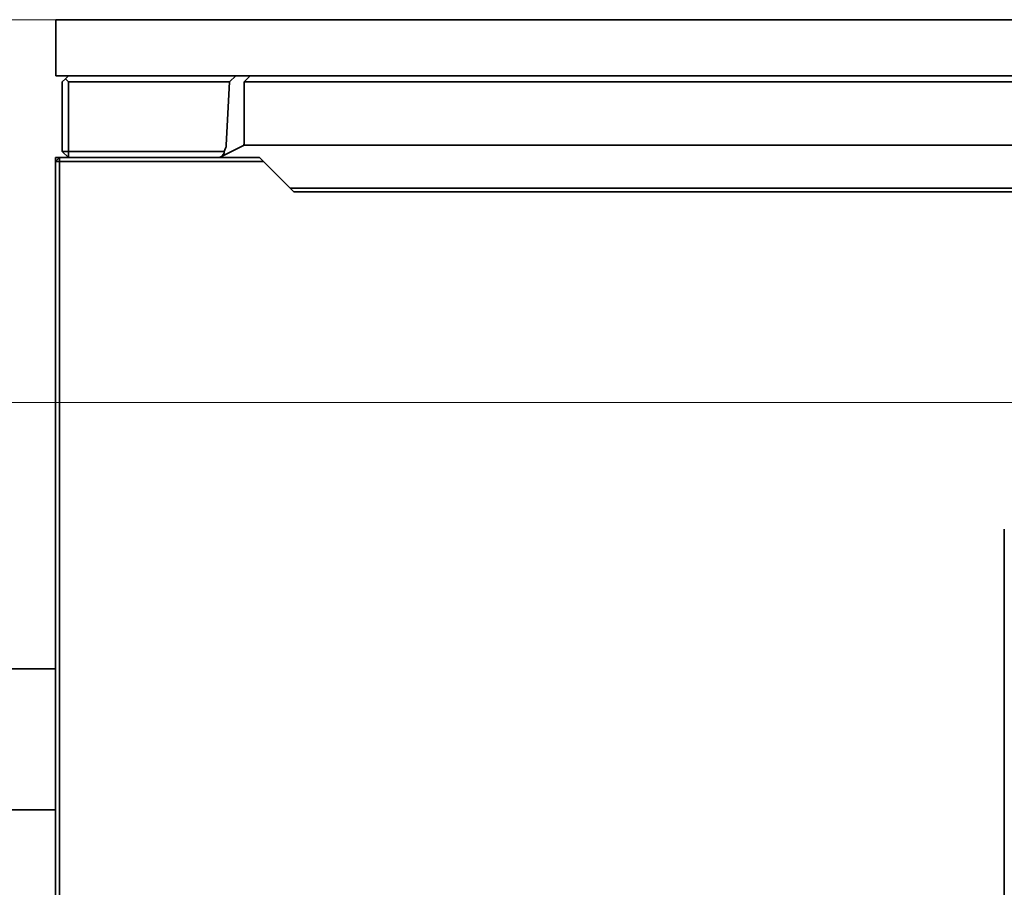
# Model space of a CAD drawing. Header units: millimetres. Extents: x 31 to 1647, y 187 to 975.
# Tile 10 of 151: x 192 to 240, y 283 to 326. Entities that reach past the tile are written whole.
import ezdxf

# ---------------------------------------------------------------- set-up
doc = ezdxf.new("R2010")
doc.units = ezdxf.units.MM
doc.layers.add('1', color=7, linetype='Continuous', true_color=0xffffff)
doc.styles.add('kanji2', font='simplex.shx', dxfattribs={"bigfont": 'bigfont.shx'})
doc.dimstyles.get("Standard").update_dxf_attribs({"dimtxt": 0.18, "dimasz": 0.18, "dimexe": 0.18, "dimexo": 0.0625, "dimgap": 0.09, "dimtad": 0, "dimtih": 1, "dimtoh": 1, "dimdec": 4, "dimzin": 0, "dimdsep": 46, "dimtxsty": 'Standard', "dimcen": 0.09, "dimadec": 0, "dimazin": 0, "dimtfac": 1, "dimtdec": 4, "dimtofl": 0, "dimtmove": 0, "dimatfit": 3, "dimfxl": 1, "dimtolj": 1, "dimtzin": 0, "dimarcsym": 0})

# ---------------------------------------------------------------- blocks, each defined once
blk = doc.blocks.new('_U3')
at = {"layer": '1', "color": 146, "lineweight": 13}
for p, q in [((194.027088, 325.609098), (130.948935, 325.609098)), ((132.948935, 325.609098), (132.145087, 322.609095)), ((132.948935, 278.659098), (132.948935, 325.609098)), ((132.948935, 325.609098), (133.752782, 322.609101)), ((132.948935, 278.659098), (132.145087, 281.659095)), ((132.948935, 278.659098), (133.752782, 281.659101)), ((301.947088, 278.659098), (130.948935, 278.659098))]:
    blk.add_line(p, q, dxfattribs=at)
at = {"layer": '1', "color": 146, "linetype": 'Continuous', "lineweight": 13, "insert": (133.476442, 299.744292), "char_height": 3, "attachment_point": 7, "rotation": 90, "line_spacing_factor": 0.63253, "style": 'kanji2'}
blk.add_mtext('\\W0.8745;47', dxfattribs=at)
blk = doc.blocks.new('_Open')
at = {"color": 0, "linetype": 'ByBlock', "lineweight": -2}
for p, q in [((-1, 0.166667), (0, 0)), ((-1, -0.166667), (0, 0)), ((0, 0), (-1, 0))]:
    blk.add_line(p, q, dxfattribs=at)
blk = doc.blocks.new('_U23')
at = {"layer": '1', "color": 146, "lineweight": 13}
for p, q in [((346.947088, 306.859098), (142.948935, 306.859098)), ((144.948935, 306.859098), (144.145087, 303.859095)), ((144.948935, 266.859098), (144.948935, 306.859098)), ((144.948935, 306.859098), (145.752782, 303.859101)), ((144.948935, 266.859098), (144.145087, 269.859095)), ((144.948935, 266.859098), (145.752782, 269.859101)), ((346.947088, 266.859098), (142.948935, 266.859098))]:
    blk.add_line(p, q, dxfattribs=at)
at = {"layer": '1', "color": 146, "linetype": 'Continuous', "lineweight": 13, "insert": (145.476442, 288.725491), "char_height": 3, "attachment_point": 7, "rotation": 90, "line_spacing_factor": 0.63253, "style": 'kanji2'}
blk.add_mtext('\\W0.8745;40', dxfattribs=at)

msp = doc.modelspace()

# ---------------------------------------------------------------- linework, layer by layer
at = {"layer": '1', "color": 18, "linetype": 'Continuous', "lineweight": 35}
for p, q in [((194.0271, 325.6091), (194.0271, 322.8591)), ((498.9471, 325.6091), (194.0271, 325.6091)), ((803.8671, 322.8591), (194.0271, 322.8591)), ((194.4871, 322.7091), (194.3371, 322.5591)), ((194.3371, 319.1591), (194.3371, 322.5591)), ((194.4871, 322.7091), (194.6371, 322.8591)), ((194.6371, 322.5591), (194.4871, 322.7091)), ((194.6371, 322.5591), (194.6371, 319.1591)), ((202.5216, 322.5591), (194.6371, 322.5591)), ((202.5216, 322.5591), (202.3592, 319.4565)), ((202.8369, 322.8591), (202.5216, 322.5591)), ((203.2373, 322.5595), (203.5369, 322.8591)), ((340.8671, 322.5595), (203.2373, 322.5595)), ((203.2373, 322.5595), (203.2373, 319.9329)), ((194.6371, 319.1591), (194.3371, 319.1591)), ((194.3371, 319.1591), (194.6371, 318.8591)), ((194.6371, 319.1591), (202.2607, 319.1591)), ((194.6371, 319.1591), (194.6371, 318.8591)), ((203.2373, 319.4591), (202.0632, 318.872)), ((340.8671, 319.4591), (203.2315, 319.4591)), ((194.0021, 318.8591), (194.0021, 318.6591)), ((194.0021, 318.8591), (194.2021, 318.8591)), ((194.2021, 318.8591), (194.0021, 318.6591)), ((194.2021, 318.6591), (194.0021, 318.6591)), ((194.0021, 260.6542), (194.0021, 318.6591)), ((194.2021, 318.8591), (203.9871, 318.8591)), ((194.2021, 318.6591), (194.2021, 318.8591)), ((204.1871, 318.6591), (194.2021, 318.6591)), ((194.2021, 318.6591), (194.2021, 260.6565)), ((202.0632, 318.872), (202.0373, 318.8591)), ((203.9871, 318.8591), (204.1871, 318.6591)), ((204.1871, 318.6591), (205.6771, 317.1691)), ((205.4871, 317.3591), (338.9171, 317.3591)), ((205.6771, 317.1691), (338.7271, 317.1691)), ((240.4453, 300.6591), (240.4453, 272.0591)), ((194.0022, 293.8091), (190.5021, 293.8091)), ((190.5021, 286.9091), (194.0022, 286.9091))]:
    msp.add_line(p, q, dxfattribs=at)
for centre, major_axis, ratio, start_param, end_param in [((203.7373, 319.9591), (0.3627, 0.3627), 0.948964, 2.3823848, 2.4560344), ((201.4311, 319.2268), (-0.8285, 0.1291), 0.514921, 2.5149629, 3.282985), ((201.5005, 319.2615), (-0.8164, -0.4082), 0.657316, 2.3388184, 2.7847389)]:
    msp.add_ellipse(centre, major_axis=major_axis, ratio=ratio, start_param=start_param, end_param=end_param, dxfattribs=at)
msp.add_open_spline([(203.2387, 319.8963), (203.2397, 319.8806), (203.2419, 319.8499), (203.2442, 319.8056), (203.2456, 319.764), (203.2464, 319.7115), (203.2452, 319.6487), (203.2408, 319.5826), (203.2349, 319.5357), (203.2307, 319.5075), (203.2272, 319.4868), (203.2252, 319.4709), (203.2257, 319.4607), (203.2297, 319.4596), (203.2315, 319.4591)], degree=3, knots=[0, 0, 0, 0, 0.0657976, 0.1293663, 0.1907236, 0.2498893, 0.370132, 0.4995665, 0.6246474, 0.6984925, 0.7494205, 0.845499, 0.9289182, 1, 1, 1, 1], dxfattribs=at)

# ---------------------------------------------------------------- dimensions: what is measured, and where the dimension line sits
at = {"layer": '1', "color": 146, "linetype": 'Continuous', "lineweight": 13}
for base, p1, p2, picture, middle in [((132.948935, 278.659098), (194.027088, 325.609098), (301.947088, 278.659098), '_U3', (132.948935, 302.134098)), ((144.9489, 306.8591), (346.9471, 266.8591), (346.9471, 306.8591), '_U23', (144.9489, 291.1153))]:
    dim = msp.add_linear_dim(base=base, p1=p1, p2=p2, angle=90, dimstyle='Standard', override={"dimtxt": 3, "dimasz": 3, "dimexe": 2, "dimexo": 0, "dimgap": 0.6, "dimtad": 1, "dimtih": 0, "dimtoh": 0, "dimdec": 1, "dimlfac": 1, "dimzin": 8, "dimdsep": 46, "dimlunit": 2, "dimtxsty": 'kanji2', "dimblk1": 'Open', "dimblk2": 'Open', "dimsah": 1, "dimse1": 0, "dimse2": 0, "dimsd1": 0, "dimsd2": 0, "dimclrd": 146, "dimclre": 146, "dimclrt": 146, "dimtol": 0, "dimtm": -0.1, "dimtfac": 0.833333, "dimtdec": 2, "dimtofl": 1, "dimtmove": 0, "dimtzin": 8, "dimlwd": 13, "dimlwe": 13}, dxfattribs=at)
    dim.commit()
    dim.dimension.update_dxf_attribs({"geometry": picture, "text_midpoint": middle, "dimtype": 160})

doc.saveas('drawing.dxf')
